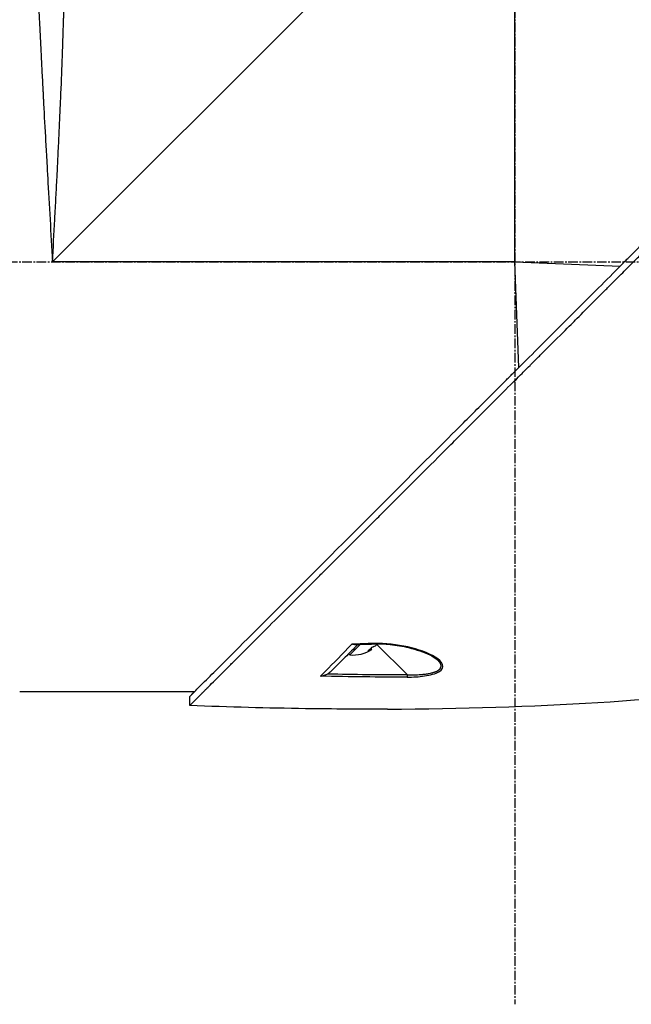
# Model space of a CAD drawing. Header units: millimetres. Extents: x 0 to 5219, y 0 to 2970.
# Tile 7 of 237: x 374 to 482, y 807 to 981. Entities that reach past the tile are written whole.
import ezdxf

# ---------------------------------------------------------------- set-up
doc = ezdxf.new("R2010")
doc.units = ezdxf.units.MM
doc.header["$LTSCALE"] = 0.2
doc.linetypes.add('CENTER2', pattern=[1.125, 0.75, -0.125, 0.125, -0.125])
doc.layers.add('02_Center Line', color=1, linetype='CENTER2')

# ---------------------------------------------------------------- blocks, each defined once
blk = doc.blocks.new('A$C49a5a934')
for p, q in [((187.5, 278.7), (105.8, 197)), ((187.5, 197), (187.5, 278.7)), ((187.5, 197), (105.8, 197)), ((187.5, 197), (206.15, 196.26)), ((188.24, 178.35), (187.5, 197)), ((158.36, 127.54), (160.21, 129.39)), ((163.15, 129.39), (168.5, 124.04)), ((163.31, 129.56), (163.31, 129.56)), ((158.36, 127.54), (158.16, 127.74)), ((161.87, 128.48), (161.98, 128.37)), ((162.06, 128.68), (162.25, 128.49)), ((173.11, 127.33), (173.11, 127.33)), ((173.86, 126.64), (173.86, 126.64)), ((154.56, 125.16), (154.56, 125.16)), ((130.88, 121), (100, 121)), ((130.05, 118.56), (130.05, 120.16)), ((132.18, 120.69), (132.15, 120.68))]:
    blk.add_line(p, q)
blk.add_arc((158.94, 133.61), 6.1, 264.6019, 302.9295)
at = {"extrusion": (0, 0, -1)}
for centre, major_axis, ratio, start_param, end_param in [((140.02, 751.19), (-418.45, -460.79), 0.998723, 5.508989, 5.515203), ((157.86, 132.54), (4.04, -4.04), 0.707107, 6.173187, 6.393184), ((159.25, 133.92), (4.29, -4.29), 0.707107, 0.261155, 0.362202), ((162.57, 129.97), (0.019, -0.5), 0.035629, 6.283184, 6.842305), ((158.62, 133.3), (4.29, -4.29), 0.707107, 0.261155, 0.362202), ((-477.88, 480.35), (-806.3, 302.63), 0.234303, 3.699759, 3.730545), ((168.49, 124.06), (0, 0.5), 0.037035, 1.607809, 2.747684), ((-1029.83, 705.18), (-1363.27, 531.38), 0.183376, 3.598609, 3.62761), ((-1029.85, 705.19), (-1363.29, 531.39), 0.183375, 3.577144, 3.598606)]:
    blk.add_ellipse(centre, major_axis=major_axis, ratio=ratio, start_param=start_param, end_param=end_param, dxfattribs=at)
for points, knots in [([(105.8, 197), (105.93, 199.5), (106.07, 202.01), (106.21, 204.53), (106.21, 204.55), (106.21, 204.57), (106.21, 204.59), (106.28, 205.86), (106.35, 207.13), (106.41, 208.39), (106.48, 209.6), (106.53, 210.75), (106.6, 211.99), (106.6, 212.05), (106.61, 212.12), (106.61, 212.19), (106.67, 213.37), (106.73, 214.55), (106.78, 215.69), (106.85, 216.94), (106.9, 218.15), (106.96, 219.34), (106.97, 219.5), (106.97, 219.65), (106.98, 219.8), (107.04, 221.02), (107.09, 222.21), (107.14, 223.38), (107.17, 223.97), (107.19, 224.55), (107.22, 225.12), (107.23, 225.4), (107.24, 225.69), (107.26, 225.97), (107.26, 226.14), (107.27, 226.3), (107.28, 226.47), (107.28, 226.57), (107.29, 226.69), (107.29, 226.81), (107.39, 229.14), (107.47, 231.32), (107.55, 233.36), (107.56, 233.62), (107.57, 233.89), (107.57, 234.15), (107.61, 235.03), (107.64, 235.89), (107.66, 236.71), (107.7, 237.74), (107.73, 238.73), (107.76, 239.68), (107.76, 239.79), (107.77, 239.89), (107.77, 239.99), (107.77, 240.01), (107.77, 240.03), (107.77, 240.05), (107.78, 240.17), (107.78, 240.26), (107.78, 240.41), (107.86, 242.8), (107.92, 244.98), (107.97, 246.97), (108, 247.96), (108.02, 248.9), (108.04, 249.8), (108.06, 250.56), (108.07, 251.28), (108.09, 251.98), (108.09, 252), (108.09, 252.03), (108.09, 252.05), (108.09, 252.15), (108.1, 252.22), (108.1, 252.35), (108.14, 254.16), (108.17, 255.79), (108.2, 257.26), (108.2, 257.48), (108.2, 257.69), (108.21, 257.9), (108.21, 258.11), (108.22, 258.31), (108.22, 258.5), (108.23, 258.92), (108.23, 259.32), (108.24, 259.7), (108.25, 260.52), (108.27, 261.27), (108.28, 261.98), (108.28, 261.99), (108.28, 262), (108.28, 262.01), (108.28, 262.09), (108.28, 262.15), (108.28, 262.25), (108.3, 263.81), (108.32, 265.19), (108.34, 266.4), (108.35, 267.31), (108.36, 268.13), (108.37, 268.86), (108.37, 269.06), (108.37, 269.24), (108.38, 269.43), (108.38, 269.48), (108.38, 269.53), (108.38, 269.57), (108.38, 270.03), (108.39, 270.46), (108.39, 270.88), (108.39, 270.91), (108.39, 270.94), (108.39, 270.97), (108.4, 271.3), (108.4, 271.62), (108.4, 271.92), (108.4, 271.99), (108.4, 272.07), (108.4, 272.14), (108.4, 272.16), (108.41, 272.19), (108.41, 272.22), (108.41, 272.38), (108.41, 272.56), (108.41, 272.73), (108.41, 272.87), (108.41, 273.01), (108.41, 273.15), (108.41, 273.19), (108.41, 273.23), (108.42, 273.26), (108.42, 273.42), (108.42, 273.57), (108.42, 273.71), (108.42, 273.78), (108.42, 273.85), (108.42, 273.91), (108.42, 273.95), (108.42, 273.98), (108.42, 274.01), (108.42, 274.03), (108.42, 274.05), (108.42, 274.07), (108.42, 274.08), (108.42, 274.1), (108.42, 274.11), (108.43, 274.42), (108.43, 274.65), (108.43, 274.83), (108.43, 274.93), (108.43, 275), (108.43, 275.07), (108.43, 275.11), (108.43, 275.14), (108.43, 275.17), (108.43, 275.18), (108.43, 275.2), (108.43, 275.21), (108.43, 275.22), (108.43, 275.23), (108.43, 275.24), (108.43, 275.24), (108.43, 275.25), (108.43, 275.25), (108.44, 275.52), (108.44, 275.64), (108.44, 275.64)], [0, 0, 0, 0, 0.061969, 0.061969, 0.061969, 0.0625, 0.0625, 0.0625, 0.09375, 0.09375, 0.09375, 0.1234255, 0.1234255, 0.1234255, 0.125, 0.125, 0.125, 0.1531538, 0.1531538, 0.1531538, 0.1836029, 0.1836029, 0.1836029, 0.1875, 0.1875, 0.1875, 0.21875, 0.21875, 0.21875, 0.234375, 0.234375, 0.234375, 0.2421875, 0.2421875, 0.2421875, 0.2469884, 0.2469884, 0.2469884, 0.25, 0.25, 0.25, 0.3052191, 0.3052191, 0.3052191, 0.3125, 0.3125, 0.3125, 0.3368038, 0.3368038, 0.3368038, 0.3671875, 0.3671875, 0.3671875, 0.3705126, 0.3705126, 0.3705126, 0.3710938, 0.3710938, 0.3710938, 0.375, 0.375, 0.375, 0.4375, 0.4375, 0.4375, 0.46875, 0.46875, 0.46875, 0.4952139, 0.4952139, 0.4952139, 0.4960938, 0.4960938, 0.4960938, 0.5, 0.5, 0.5, 0.5544796, 0.5544796, 0.5544796, 0.5625, 0.5625, 0.5625, 0.5702519, 0.5702519, 0.5702519, 0.5865122, 0.5865122, 0.5865122, 0.6206238, 0.6206238, 0.6206238, 0.6210938, 0.6210938, 0.6210938, 0.625, 0.625, 0.625, 0.6875, 0.6875, 0.6875, 0.734375, 0.734375, 0.734375, 0.7469686, 0.7469686, 0.7469686, 0.75, 0.75, 0.75, 0.7791382, 0.7791382, 0.7791382, 0.78125, 0.78125, 0.78125, 0.8046875, 0.8046875, 0.8046875, 0.8101255, 0.8101255, 0.8101255, 0.8125, 0.8125, 0.8125, 0.828125, 0.828125, 0.828125, 0.8405244, 0.8405244, 0.8405244, 0.84375, 0.84375, 0.84375, 0.859375, 0.859375, 0.859375, 0.8671875, 0.8671875, 0.8671875, 0.8710938, 0.8710938, 0.8710938, 0.8735646, 0.8735646, 0.8735646, 0.875, 0.875, 0.875, 0.90625, 0.90625, 0.90625, 0.921875, 0.921875, 0.921875, 0.9296875, 0.9296875, 0.9296875, 0.9335938, 0.9335938, 0.9335938, 0.9367093, 0.9367093, 0.9367093, 0.9375, 0.9375, 0.9375, 1, 1, 1, 1]), ([(102.07, 273), (102.07, 273), (102.08, 272.88), (102.09, 272.63), (102.09, 272.39), (102.11, 272.02), (102.12, 271.54), (102.14, 271.06), (102.16, 270.45), (102.19, 269.74), (102.2, 269.37), (102.22, 268.98), (102.23, 268.56), (102.25, 268.13), (102.27, 267.68), (102.29, 267.21), (102.29, 267.12), (102.29, 267.03), (102.3, 266.94), (102.37, 265.07), (102.45, 262.81), (102.56, 260.21), (102.56, 260.11), (102.57, 260), (102.57, 259.9), (102.6, 259.3), (102.62, 258.69), (102.65, 258.06), (102.66, 257.69), (102.68, 257.31), (102.7, 256.93), (102.71, 256.54), (102.73, 256.15), (102.75, 255.75), (102.75, 255.69), (102.75, 255.62), (102.75, 255.55), (102.82, 254.02), (102.89, 252.45), (102.96, 250.74), (103.06, 248.61), (103.16, 246.33), (103.27, 243.92), (103.34, 242.46), (103.41, 240.95), (103.49, 239.4), (103.49, 239.36), (103.49, 239.31), (103.5, 239.26), (103.55, 238.23), (103.6, 237.17), (103.65, 236.09), (103.7, 235.07), (103.76, 234.04), (103.81, 232.98), (103.81, 232.94), (103.81, 232.89), (103.82, 232.84), (103.87, 231.78), (103.93, 230.7), (103.98, 229.6), (104.01, 229.03), (104.04, 228.46), (104.07, 227.88), (104.09, 227.59), (104.1, 227.3), (104.12, 227), (104.13, 226.86), (104.13, 226.71), (104.14, 226.56), (104.15, 226.42), (104.16, 226.24), (104.17, 226.13), (104.17, 225.99), (104.18, 225.85), (104.19, 225.71), (104.29, 223.7), (104.41, 221.51), (104.54, 219.14), (104.61, 217.98), (104.67, 216.79), (104.74, 215.54), (104.78, 214.84), (104.82, 214.12), (104.86, 213.4), (104.89, 212.9), (104.92, 212.39), (104.95, 211.88), (105.08, 209.54), (105.22, 207.08), (105.37, 204.48), (105.5, 202.09), (105.65, 199.6), (105.8, 197)], [0.5000048, 0.5000048, 0.5000048, 0.5000048, 0.5301821, 0.5301821, 0.5301821, 0.560531, 0.560531, 0.560531, 0.5911455, 0.5911455, 0.5911455, 0.6065856, 0.6065856, 0.6065856, 0.6221334, 0.6221334, 0.6221334, 0.625, 0.625, 0.625, 0.6850898, 0.6850898, 0.6850898, 0.6875, 0.6875, 0.6875, 0.7011464, 0.7011464, 0.7011464, 0.7092438, 0.7092438, 0.7092438, 0.7173743, 0.7173743, 0.7173743, 0.71875, 0.71875, 0.71875, 0.7499738, 0.7499738, 0.7499738, 0.7889478, 0.7889478, 0.7889478, 0.8125, 0.8125, 0.8125, 0.8131921, 0.8131921, 0.8131921, 0.8288728, 0.8288728, 0.8288728, 0.84375, 0.84375, 0.84375, 0.8444134, 0.8444134, 0.8444134, 0.859375, 0.859375, 0.859375, 0.8671875, 0.8671875, 0.8671875, 0.8710938, 0.8710938, 0.8710938, 0.8730469, 0.8730469, 0.8730469, 0.8749735, 0.8749735, 0.8749735, 0.8773485, 0.8773485, 0.8773485, 0.9115235, 0.9115235, 0.9115235, 0.9281399, 0.9281399, 0.9281399, 0.9375, 0.9375, 0.9375, 0.9439123, 0.9439123, 0.9439123, 0.973127, 0.973127, 0.973127, 1, 1, 1, 1]), ([(130.05, 118.56), (130.05, 118.56), (130.2, 118.71), (130.38, 118.89), (130.6, 119.12), (130.93, 119.45), (131.36, 119.88), (131.82, 120.35), (132.33, 120.86), (132.78, 121.31), (132.84, 121.36), (132.89, 121.42), (132.94, 121.47), (133.07, 121.6), (133.54, 122.07), (134.62, 123.14), (134.77, 123.28), (134.93, 123.44), (135.1, 123.62), (135.66, 124.18), (136.09, 124.6), (136.32, 124.83), (136.74, 125.25), (137.18, 125.69), (137.64, 126.15), (138.25, 126.76), (138.88, 127.4), (139.55, 128.06), (139.71, 128.22), (139.86, 128.38), (140.03, 128.54), (140.99, 129.5), (142.01, 130.52), (143.07, 131.59), (145.85, 134.36), (148.29, 136.8), (150.06, 138.57), (150.17, 138.68), (150.28, 138.79), (150.38, 138.9), (152.08, 140.59), (153.11, 141.63), (153.4, 141.92), (154.5, 143.02), (156.16, 144.67), (158.43, 146.94), (159.5, 148.01), (160.44, 148.96), (161.25, 149.76), (162.3, 150.81), (163.12, 151.63), (163.68, 152.19), (167.25, 155.76), (170.94, 159.45), (174.71, 163.22), (176.17, 164.68), (178.07, 166.58), (180.41, 168.92), (182.35, 170.86), (183.82, 172.34), (184.81, 173.32), (185.55, 174.06), (186.01, 174.52), (186.2, 174.72), (187.88, 176.39), (188.86, 177.37), (189.13, 177.64), (189.49, 178), (189.85, 178.36), (190.21, 178.72), (190.34, 178.85), (190.47, 178.98), (190.6, 179.11), (191.37, 179.88), (191.86, 180.37), (192.07, 180.59), (192.29, 180.81), (192.53, 181.04), (192.79, 181.3), (193.42, 181.93), (194.17, 182.68), (195.04, 183.54), (196.39, 184.88), (197.38, 185.87), (198.01, 186.5), (198.66, 187.14), (199.64, 188.13), (200.97, 189.47), (201.89, 190.39), (202.63, 191.14), (203.2, 191.71), (203.48, 191.99), (203.73, 192.24), (203.92, 192.43), (204.54, 193.05), (205.16, 193.67), (205.78, 194.29), (206.15, 194.65), (206.51, 195.01), (206.87, 195.38), (207.62, 196.13), (208.11, 196.62), (208.33, 196.84), (208.81, 197.32), (209.3, 197.81), (209.79, 198.3), (210.26, 198.77), (210.72, 199.23), (211.18, 199.69), (212.65, 201.17), (214.12, 202.63), (215.58, 204.1), (217.5, 206.01), (219.4, 207.92), (221.29, 209.8), (225.06, 213.57), (228.75, 217.26), (232.32, 220.83), (233.11, 221.62), (233.92, 222.43), (234.74, 223.25), (235.67, 224.18), (236.61, 225.12), (237.57, 226.08), (240.08, 228.59), (241.72, 230.23), (242.59, 231.1), (243.61, 232.13), (244.62, 233.13), (245.6, 234.12), (247.76, 236.27), (249.81, 238.32), (251.73, 240.24), (253.51, 242.02), (254.89, 243.4), (255.96, 244.47), (257.72, 246.23), (258.65, 247.16), (259.01, 247.52), (259.11, 247.62), (259.16, 247.67), (259.17, 247.68), (260.77, 249.28), (262.13, 250.65), (263.21, 251.72), (263.36, 251.87), (263.51, 252.02), (263.65, 252.16), (264.1, 252.61), (264.41, 252.92), (264.64, 253.15), (264.86, 253.37), (265.06, 253.57), (265.23, 253.74), (265.27, 253.78), (265.32, 253.83), (265.36, 253.87), (265.88, 254.39), (265.93, 254.44), (265.94, 254.45), (265.94, 254.45), (265.94, 254.45), (265.94, 254.45)], [-1, -1, -1, -1, -0.973214, -0.973214, -0.973214, -0.946429, -0.946429, -0.946429, -0.922569, -0.922569, -0.922569, -0.919643, -0.919643, -0.919643, -0.896124, -0.896124, -0.896124, -0.892857, -0.892857, -0.892857, -0.88, -0.88, -0.88, -0.867143, -0.867143, -0.867143, -0.85, -0.85, -0.85, -0.84593, -0.84593, -0.84593, -0.821429, -0.821429, -0.821429, -0.786779, -0.786779, -0.786779, -0.784631, -0.784631, -0.784631, -0.75, -0.75, -0.75, -0.71875, -0.71875, -0.71875, -0.705224, -0.705224, -0.705224, -0.6875, -0.6875, -0.6875, -0.625, -0.625, -0.625, -0.59375, -0.59375, -0.59375, -0.575864, -0.575864, -0.575864, -0.5625, -0.5625, -0.5625, -0.546875, -0.546875, -0.546875, -0.541176, -0.541176, -0.541176, -0.539062, -0.539062, -0.539062, -0.53125, -0.53125, -0.53125, -0.526699, -0.526699, -0.526699, -0.515625, -0.515625, -0.515625, -0.5, -0.5, -0.5, -0.484375, -0.484375, -0.484375, -0.473999, -0.473999, -0.473999, -0.46875, -0.46875, -0.46875, -0.458868, -0.458868, -0.458868, -0.453125, -0.453125, -0.453125, -0.445312, -0.445312, -0.445312, -0.4375, -0.4375, -0.4375, -0.430048, -0.430048, -0.430048, -0.40625, -0.40625, -0.40625, -0.375, -0.375, -0.375, -0.3125, -0.3125, -0.3125, -0.297804, -0.297804, -0.297804, -0.28125, -0.28125, -0.28125, -0.25, -0.25, -0.25, -0.230372, -0.230372, -0.230372, -0.1875, -0.1875, -0.1875, -0.167132, -0.167132, -0.167132, -0.133709, -0.133709, -0.133709, -0.125, -0.125, -0.125, -0.078046, -0.078046, -0.078046, -0.071429, -0.071429, -0.071429, -0.053571, -0.053571, -0.053571, -0.039579, -0.039579, -0.039579, -0.035714, -0.035714, -0.035714, -0.002565, -0.002565, -0.002565, 0, 0, 0, 0]), ([(205.37, 195.48), (205.64, 195.75), (205.9, 196.01), (206.51, 196.62), (206.85, 196.97), (207.63, 197.75), (208.07, 198.19), (209.39, 199.51), (210.27, 200.38), (212.99, 203.1), (214.83, 204.94), (220.2, 210.31), (223.7, 213.81), (233.3, 223.41), (239.24, 229.36), (250.52, 240.63), (255.09, 245.18), (260.1, 250.22), (261.55, 251.68), (263.74, 253.86), (264.34, 254.45), (264.34, 254.45)], [-10.794601, -10.794601, -10.794601, -10.794601, -10.700272, -10.700272, -10.578462, -10.578462, -10.421195, -10.421195, -10.108787, -10.108787, -9.443961, -9.443961, -8.149298, -8.149298, -5.793129, -5.793129, -3.135292, -3.135292, -1.653975, -1.653975, 0, 0, 0, 0]), ([(205.37, 195.48), (204.03, 194.12), (202.65, 192.76), (199.92, 190.03), (198.56, 188.67), (195.85, 185.96), (194.49, 184.6), (191.75, 181.86), (190.4, 180.49), (189.04, 179.14)], [0, 0, 0, 0, 0.581117, 0.581117, 1.150103, 1.150103, 1.719465, 1.719465, 2.302704, 2.302704, 2.302704, 2.302704]), ([(130.05, 120.16), (130.04, 120.16), (130.41, 120.52), (131.66, 121.78), (132.41, 122.54), (134.16, 124.28), (135.09, 125.2), (139.34, 129.44), (143.88, 133.98), (155.17, 145.28), (161.11, 151.23), (170.71, 160.82), (174.2, 164.31), (179.57, 169.68), (181.41, 171.52), (184.12, 174.24), (184.99, 175.11), (186.31, 176.42), (186.75, 176.87), (187.53, 177.65), (187.87, 177.99), (188.49, 178.6), (188.76, 178.87), (189.04, 179.14)], [-13.133066, -13.133066, -13.133066, -13.133066, -11.561884, -11.561884, -10.319104, -10.319104, -9.281018, -9.281018, -6.055586, -6.055586, -3.202671, -3.202671, -1.636794, -1.636794, -0.832338, -0.832338, -0.455606, -0.455606, -0.265051, -0.265051, -0.117703, -0.117703, -0.000611, -0.000611, -0.000611, -0.000611]), ([(158.72, 129.42), (157.02, 127.68), (155.45, 126.08), (154.05, 124.65), (153.76, 124.35), (153.47, 124.05), (153.19, 123.77)], [0, 0, 0, 0, 0.8258779, 0.8258779, 0.8258779, 1, 1, 1, 1]), ([(159.79, 129.37), (159.01, 128.59), (158.25, 127.84), (157.53, 127.12), (157.34, 126.92), (156.9, 126.48), (156.25, 125.83), (155.43, 125.01), (155.06, 124.64), (155.05, 124.64)], [0.0937596, 0.0937596, 0.0937596, 0.0937596, 0.5, 0.5, 0.5, 0.75, 0.75, 0.75, 1, 1, 1, 1]), ([(159.2, 129.36), (159.18, 129.35), (159.15, 129.35), (159.13, 129.36), (158.97, 129.36), (158.83, 129.39), (158.72, 129.42)], [0.6975729, 0.6975729, 0.6975729, 0.6975729, 0.75, 0.75, 0.75, 1, 1, 1, 1]), ([(168.49, 123.6), (169.53, 123.6), (170.57, 123.66), (171.57, 123.8), (172.56, 123.95), (173.5, 124.18), (174.11, 124.55), (174.73, 124.91), (174.93, 125.39), (174.75, 125.85), (174.57, 126.31), (174.07, 126.74), (173.45, 127.13), (172.2, 127.9), (170.46, 128.51), (168.59, 128.93), (166.72, 129.36), (164.65, 129.63), (162.58, 129.55)], [-1, -1, -1, -1, -0.875, -0.875, -0.875, -0.75, -0.75, -0.75, -0.625, -0.625, -0.625, -0.5, -0.5, -0.5, -0.25, -0.25, -0.25, 0, 0, 0, 0]), ([(162.59, 129.47), (163.56, 129.51), (164.54, 129.47), (166.61, 129.25), (167.71, 129.06), (170.14, 128.48), (171.46, 128.04), (173.04, 127.24), (173.53, 126.94), (173.86, 126.64)], [0, 0, 0, 0, 0.289796, 0.289796, 0.637293, 0.637293, 1.105155, 1.105155, 1.348145, 1.348145, 1.348145, 1.348145]), ([(162.61, 129), (162.69, 129.03), (162.78, 129.09), (162.97, 129.23), (163.07, 129.31), (163.18, 129.42), (163.21, 129.45), (163.24, 129.49)], [-0.29384378, -0.29384378, -0.29384378, -0.29384378, -0.25791823, -0.25791823, -0.22199268, -0.22199268, -0.20949332, -0.20949332, -0.20949332, -0.20949332]), ([(162.25, 128.49), (162.25, 128.49), (162.23, 128.48), (162.13, 128.44), (162.06, 128.41), (161.98, 128.37)], [-0.0718511, -0.0718511, -0.0718511, -0.0718511, -0.03592555, -0.03592555, 0, 0, 0, 0]), ([(168.5, 124.04), (168.77, 124.03), (169.26, 124.02), (169.96, 124.02), (170.49, 124.04), (170.87, 124.06), (171.11, 124.08), (171.34, 124.1), (171.6, 124.12), (171.86, 124.16), (172.13, 124.2), (172.45, 124.25), (172.74, 124.32), (173.02, 124.39), (173.21, 124.45), (173.4, 124.51), (173.55, 124.57), (173.66, 124.62), (173.74, 124.66), (173.82, 124.7), (173.89, 124.74), (173.96, 124.79), (174.05, 124.85), (174.15, 124.92), (174.25, 125.02), (174.33, 125.12), (174.39, 125.22), (174.44, 125.33), (174.47, 125.42), (174.48, 125.49), (174.49, 125.55), (174.49, 125.65), (174.47, 125.75), (174.45, 125.83), (174.43, 125.88), (174.42, 125.92), (174.4, 125.96), (174.38, 126), (174.35, 126.06), (174.32, 126.11), (174.28, 126.17), (174.23, 126.24), (174.16, 126.33), (174.04, 126.47), (173.93, 126.57), (173.86, 126.64)], [0, 0, 0, 0, 0.078902, 0.149029, 0.210471, 0.237991, 0.263396, 0.286702, 0.307916, 0.343993, 0.371542, 0.396346, 0.44682, 0.471865, 0.496786, 0.521607, 0.546367, 0.558742, 0.571124, 0.583523, 0.595936, 0.608312, 0.620651, 0.64525, 0.669793, 0.694325, 0.718875, 0.743461, 0.768092, 0.779315, 0.788884, 0.812015, 0.840494, 0.855174, 0.867977, 0.874297, 0.88056, 0.892913, 0.905038, 0.91694, 0.928945, 0.941177, 0.965691, 0.990288, 1.037019, 1.037019, 1.037019, 1.037019]), ([(153.19, 123.77), (153.22, 123.77), (153.33, 123.79), (153.51, 123.83), (153.64, 123.86), (153.75, 123.89), (153.83, 123.92), (154.09, 124), (154.3, 124.1), (154.46, 124.19)], [-0.9999988, -0.9999988, -0.9999988, -0.9999988, -0.75, -0.75, -0.75, -0.5, -0.5, -0.5, -0.0000013, -0.0000013, -0.0000013, -0.0000013]), ([(155.05, 124.64), (154.94, 124.53), (154.83, 124.43), (154.63, 124.29), (154.54, 124.23), (154.46, 124.19)], [-0.07474491, -0.07474491, -0.07474491, -0.07474491, -0.03005071, -0.03005071, -0.00000616, -0.00000616, -0.00000616, -0.00000616])]:
    blk.add_open_spline(points, degree=3, knots=knots)
for points in [[(159.2, 129.36), (160.33, 129.39), (161.46, 129.43), (162.59, 129.47)], [(174.03, 126.47), (174.03, 126.47), (174.03, 126.47), (174.03, 126.47)], [(154.46, 124.19), (159.14, 124.09), (163.82, 124.04), (168.5, 124.04)], [(165.04, 117.94), (191.22, 118.04), (214.62, 119.51), (235.01, 122.34)], [(130.88, 121), (130.69, 120.81), (130.53, 120.65), (130.4, 120.52)]]:
    blk.add_open_spline(points, degree=3)
at = {"layer": '02_Center Line', "ltscale": 11.288275}
for p, q in [((187.5, 912.39), (187.5, 65.75)), ((-107.81, 197), (296.58, 197))]:
    blk.add_line(p, q, dxfattribs=at)

msp = doc.modelspace()

# ---------------------------------------------------------------- block references
msp.add_blockref('A$C49a5a934', (274.157, 740.896))

doc.saveas('drawing.dxf')
